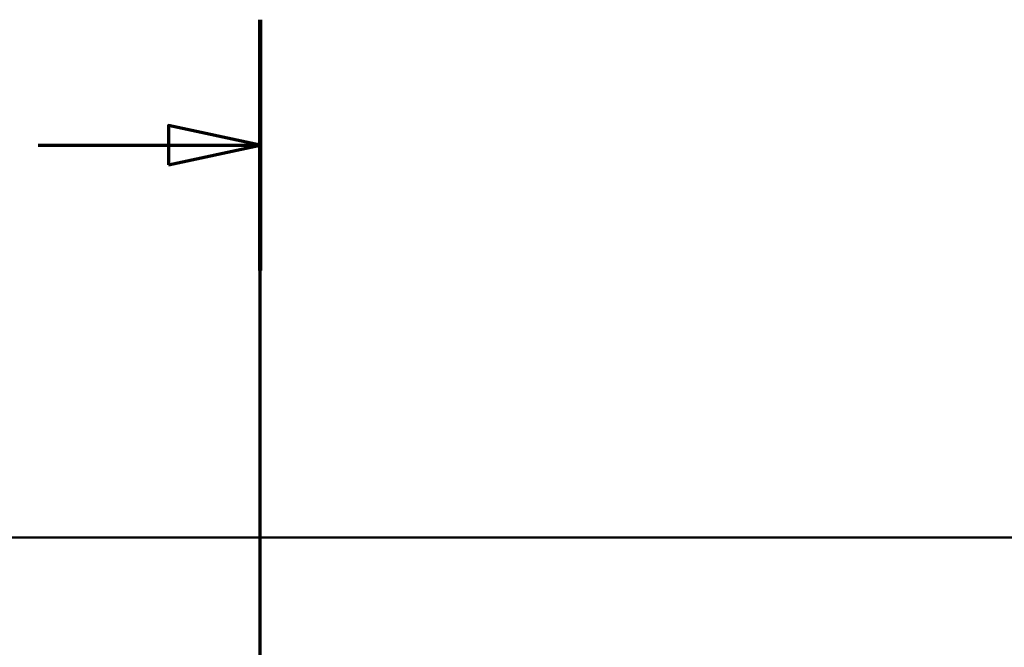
# Model space of a CAD drawing. Header units: millimetres. Extents: x 100 to 2000, y 93 to 4053.
# Tile 23 of 24: x 975 to 1352, y 3813 to 4053. Entities that reach past the tile are written whole.
import ezdxf

# ---------------------------------------------------------------- set-up
doc = ezdxf.new("R2010")
doc.units = ezdxf.units.MM
doc.header["$LTSCALE"] = 10
doc.layers.add('Section View Lines(ISO)', color=7, linetype='Continuous', lineweight=70)
doc.layers.add('Visible Edges(ISO)', color=7, linetype='Continuous', lineweight=50)

# ---------------------------------------------------------------- blocks, each defined once
blk = doc.blocks.new('2dTransSection1')
at = {"layer": 'Section View Lines(ISO)', "linetype": 'Continuous'}
for p, q in [((106.675, 304.508), (106.675, 405.317)), ((106.675, 400.516), (103.175, 401.266)), ((103.175, 401.266), (103.175, 399.766)), ((98.187, 400.516), (103.175, 400.516)), ((103.175, 400.516), (106.675, 400.516)), ((103.175, 399.766), (106.675, 400.516))]:
    blk.add_line(p, q, dxfattribs=at)
at = {"layer": 'Section View Lines(ISO)', "linetype": 'Continuous', "lineweight": 140}
blk.add_line((106.675, 395.716), (106.675, 405.317), dxfattribs=at)
at = {"layer": 'Section View Lines(ISO)', "linetype": 'Continuous', "flags": 128}
blk.add_lwpolyline([(103.175, 399.766), (106.675, 400.516), (103.175, 401.266), (103.175, 399.766)], dxfattribs=at)
at = {"layer": 'Section View Lines(ISO)'}
blk.add_solid([(103.175, 399.766), (106.675, 400.516), (103.175, 401.266), (103.175, 399.766)], dxfattribs=at)

msp = doc.modelspace()

# ---------------------------------------------------------------- linework, layer by layer
at = {"layer": 'Visible Edges(ISO)'}
msp.add_line((666.75, 3854.93), (1466.75, 3854.93), dxfattribs=at)

# ---------------------------------------------------------------- block references
at = {"layer": 'Section View Lines(ISO)', "xscale": 10, "yscale": 10, "zscale": 10}
msp.add_blockref('2dTransSection1', (0, 0), dxfattribs=at)

doc.saveas('drawing.dxf')
